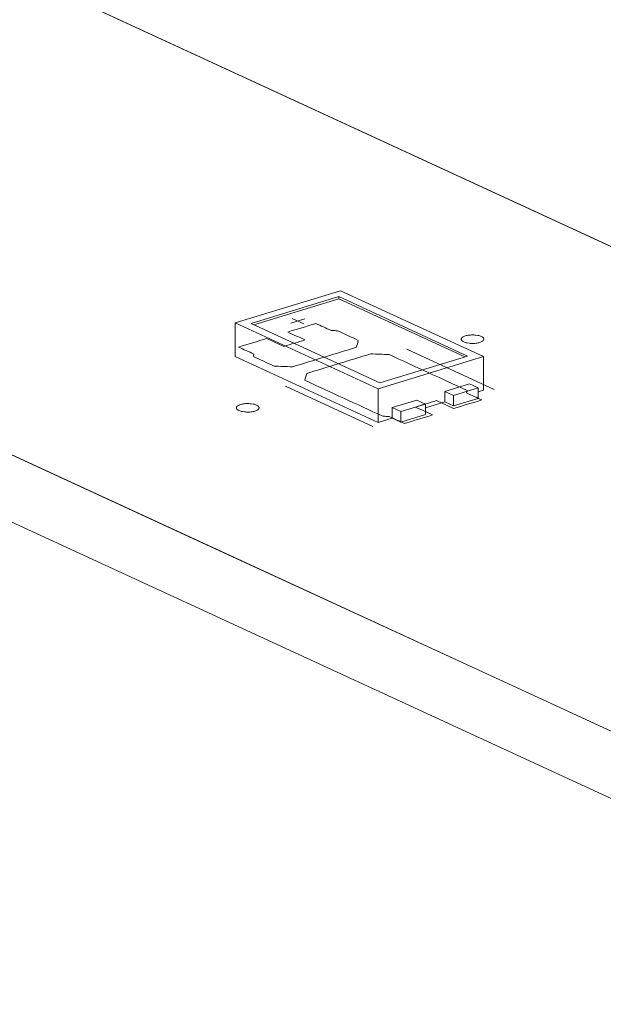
# Model space of a CAD drawing. Header units: inches. Extents: x -35 to 647, y 178 to 608.
# Tile 94 of 234: x 333 to 346, y 234 to 256. Entities that reach past the tile are written whole.
import ezdxf

# ---------------------------------------------------------------- set-up
doc = ezdxf.new("R2010")
doc.units = ezdxf.units.IN
doc.header["$MEASUREMENT"] = 0
doc.layers.add('1', color=7, linetype='Continuous')

# ---------------------------------------------------------------- blocks, each defined once
blk = doc.blocks.new('block 3141')
at = {"layer": '1', "color": 155, "lineweight": 18, "true_color": 0x4c7299}
blk.add_lwpolyline([(340.671, 248.057), (337.831, 249.367)], dxfattribs=at)
blk = doc.blocks.new('block 3142')
at = {"layer": '1', "color": 155, "lineweight": 18, "true_color": 0x4c7299}
blk.add_lwpolyline([(342.61, 248.649), (340.671, 248.057)], dxfattribs=at)
blk = doc.blocks.new('block 3143')
at = {"layer": '1', "color": 155, "lineweight": 18, "true_color": 0x4c7299}
blk.add_lwpolyline([(339.77, 249.96), (342.61, 248.649)], dxfattribs=at)
blk = doc.blocks.new('block 3144')
at = {"layer": '1', "color": 155, "lineweight": 18, "true_color": 0x4c7299}
blk.add_lwpolyline([(340.635, 247.925), (342.962, 248.636)], dxfattribs=at)
blk = doc.blocks.new('block 3145')
at = {"layer": '1', "color": 155, "lineweight": 18, "true_color": 0x4c7299}
blk.add_lwpolyline([(339.806, 250.092), (337.479, 249.381)], dxfattribs=at)
blk = doc.blocks.new('block 3146')
at = {"layer": '1', "color": 155, "lineweight": 18, "true_color": 0x4c7299}
blk.add_lwpolyline([(337.479, 249.381), (340.635, 247.925)], dxfattribs=at)
blk = doc.blocks.new('block 3147')
at = {"layer": '1', "color": 155, "lineweight": 18, "true_color": 0x4c7299}
blk.add_lwpolyline([(337.831, 249.367), (339.77, 249.96)], dxfattribs=at)
blk = doc.blocks.new('block 3148')
at = {"layer": '1', "color": 155, "lineweight": 18, "true_color": 0x4c7299}
blk.add_lwpolyline([(341.488, 247.676), (341.678, 247.588)], dxfattribs=at)
blk = doc.blocks.new('block 3149')
at = {"layer": '1', "color": 155, "lineweight": 18, "true_color": 0x4c7299}
blk.add_lwpolyline([(342.962, 248.636), (339.806, 250.092)], dxfattribs=at)
blk = doc.blocks.new('block 3150')
at = {"layer": '1', "color": 155, "lineweight": 18, "true_color": 0x4c7299}
blk.add_lwpolyline([(342.298, 247.778), (342.841, 247.944)], dxfattribs=at)
blk = doc.blocks.new('block 3151')
at = {"layer": '1', "color": 155, "lineweight": 18, "true_color": 0x4c7299}
blk.add_lwpolyline([(342.109, 247.865), (342.298, 247.778)], dxfattribs=at)
blk = doc.blocks.new('block 3152')
at = {"layer": '1', "color": 155, "lineweight": 18, "true_color": 0x4c7299}
blk.add_lwpolyline([(342.841, 247.944), (342.652, 248.031)], dxfattribs=at)
blk = doc.blocks.new('block 3153')
at = {"layer": '1', "color": 155, "lineweight": 18, "true_color": 0x4c7299}
blk.add_lwpolyline([(341.678, 247.588), (341.135, 247.423)], dxfattribs=at)
blk = doc.blocks.new('block 3154')
at = {"layer": '1', "color": 155, "lineweight": 18, "true_color": 0x4c7299}
blk.add_lwpolyline([(341.135, 247.423), (340.945, 247.51)], dxfattribs=at)
blk = doc.blocks.new('block 3873')
at = {"layer": '1', "color": 155, "lineweight": 18, "true_color": 0x4c7299}
blk.add_lwpolyline([(342.652, 248.031), (342.109, 247.865)], dxfattribs=at)
blk = doc.blocks.new('block 3874')
at = {"layer": '1', "color": 155, "lineweight": 18, "true_color": 0x4c7299}
blk.add_lwpolyline([(342.298, 247.778), (342.298, 247.546)], dxfattribs=at)
blk = doc.blocks.new('block 3875')
at = {"layer": '1', "color": 155, "lineweight": 18, "true_color": 0x4c7299}
blk.add_lwpolyline([(342.841, 247.944), (342.841, 247.712)], dxfattribs=at)
blk = doc.blocks.new('block 3876')
at = {"layer": '1', "color": 155, "lineweight": 18, "true_color": 0x4c7299}
blk.add_lwpolyline([(337.891, 249.339), (339.77, 249.913)], dxfattribs=at)
blk = doc.blocks.new('block 3877')
at = {"layer": '1', "color": 155, "lineweight": 18, "true_color": 0x4c7299}
blk.add_lwpolyline([(339.77, 249.913), (342.55, 248.631)], dxfattribs=at)
blk = doc.blocks.new('block 3878')
at = {"layer": '1', "color": 155, "lineweight": 18, "true_color": 0x4c7299}
blk.add_lwpolyline([(340.945, 247.51), (340.945, 247.278)], dxfattribs=at)
blk = doc.blocks.new('block 3879')
at = {"layer": '1', "color": 155, "lineweight": 18, "true_color": 0x4c7299}
blk.add_lwpolyline([(342.109, 247.865), (342.109, 247.634)], dxfattribs=at)
blk = doc.blocks.new('block 4042')
at = {"layer": '1', "color": 155, "lineweight": 18, "true_color": 0x4c7299}
blk.add_lwpolyline([(341.678, 247.588), (341.678, 247.357)], dxfattribs=at)
blk = doc.blocks.new('block 4043')
at = {"layer": '1', "color": 155, "lineweight": 18, "true_color": 0x4c7299}
blk.add_lwpolyline([(341.135, 247.423), (341.135, 247.191)], dxfattribs=at)
blk = doc.blocks.new('block 4044')
at = {"layer": '1', "color": 155, "lineweight": 18, "true_color": 0x4c7299}
blk.add_lwpolyline([(340.945, 247.51), (341.488, 247.676)], dxfattribs=at)
blk = doc.blocks.new('block 4045')
at = {"layer": '1', "color": 155, "lineweight": 18, "true_color": 0x4c7299}
blk.add_lwpolyline([(342.298, 247.546), (342.841, 247.712)], dxfattribs=at)
blk = doc.blocks.new('block 4046')
at = {"layer": '1', "color": 155, "lineweight": 18, "true_color": 0x4c7299}
blk.add_lwpolyline([(341.678, 247.357), (341.135, 247.191)], dxfattribs=at)
blk = doc.blocks.new('block 4047')
at = {"layer": '1', "color": 155, "lineweight": 18, "true_color": 0x4c7299}
blk.add_lwpolyline([(342.109, 247.634), (342.298, 247.546)], dxfattribs=at)
blk = doc.blocks.new('block 4048')
at = {"layer": '1', "color": 155, "lineweight": 18, "true_color": 0x4c7299}
blk.add_lwpolyline([(341.135, 247.191), (340.945, 247.278)], dxfattribs=at)
blk = doc.blocks.new('block 4049')
at = {"layer": '1', "color": 155, "lineweight": 18, "true_color": 0x4c7299}
blk.add_lwpolyline([(337.479, 248.639), (340.635, 247.183)], dxfattribs=at)
blk = doc.blocks.new('block 4050')
at = {"layer": '1', "color": 155, "lineweight": 18, "true_color": 0x4c7299}
blk.add_lwpolyline([(340.635, 247.183), (340.945, 247.278)], dxfattribs=at)
blk = doc.blocks.new('block 4051')
at = {"layer": '1', "color": 155, "lineweight": 18, "true_color": 0x4c7299}
blk.add_lwpolyline([(342.841, 247.857), (342.962, 247.894)], dxfattribs=at)
blk = doc.blocks.new('block 4052')
at = {"layer": '1', "color": 155, "lineweight": 18, "true_color": 0x4c7299}
blk.add_lwpolyline([(341.678, 247.502), (342.109, 247.634)], dxfattribs=at)
blk = doc.blocks.new('block 4522')
at = {"layer": '1', "color": 155, "lineweight": 18, "true_color": 0x4c7299}
blk.add_lwpolyline([(339.77, 249.913), (339.77, 249.96)], dxfattribs=at)
blk = doc.blocks.new('block 4523')
at = {"layer": '1', "color": 155, "lineweight": 18, "true_color": 0x4c7299}
blk.add_lwpolyline([(342.962, 248.636), (342.962, 247.894)], dxfattribs=at)
blk = doc.blocks.new('block 4524')
at = {"layer": '1', "color": 155, "lineweight": 18, "true_color": 0x4c7299}
blk.add_lwpolyline([(337.479, 249.381), (337.479, 248.639)], dxfattribs=at)
blk = doc.blocks.new('block 4525')
at = {"layer": '1', "color": 155, "lineweight": 18, "true_color": 0x4c7299}
blk.add_lwpolyline([(340.635, 247.925), (340.635, 247.183)], dxfattribs=at)
blk = doc.blocks.new('block 4905')
at = {"layer": '1', "color": 18, "lineweight": 13, "true_color": 0x4c0000}
blk.add_lwpolyline([(347.773, 239.441), (271.884, 274.448)], dxfattribs=at)
blk = doc.blocks.new('block 4922')
at = {"layer": '1', "color": 18, "lineweight": 13, "true_color": 0x4c0000}
blk.add_lwpolyline([(340.519, 247.09), (338.587, 247.981)], dxfattribs=at)
blk = doc.blocks.new('block 4939')
at = {"layer": '1', "color": 18, "lineweight": 13, "true_color": 0x4c0000}
blk.add_lwpolyline([(347.773, 239.441), (271.884, 274.448)], dxfattribs=at)
blk = doc.blocks.new('block 4946')
at = {"layer": '1', "color": 18, "lineweight": 13, "true_color": 0x4c0000}
blk.add_lwpolyline([(340.519, 247.09), (338.587, 247.981)], dxfattribs=at)
blk = doc.blocks.new('block 4992')
at = {"layer": '1', "color": 18, "lineweight": 13, "true_color": 0x4c0000}
blk.add_lwpolyline([(285.844, 278.713), (354.576, 247.008)], dxfattribs=at)
blk = doc.blocks.new('block 5031')
at = {"layer": '1', "color": 18, "lineweight": 13, "true_color": 0x4c0000}
blk.add_lwpolyline([(343.197, 247.909), (341.266, 248.8)], dxfattribs=at)
blk = doc.blocks.new('block 5032')
at = {"layer": '1', "color": 18, "lineweight": 13, "true_color": 0x4c0000}
blk.add_lwpolyline([(338.737, 249.479), (338.99, 249.363)], dxfattribs=at)
blk = doc.blocks.new('block 5033')
at = {"layer": '1', "color": 18, "lineweight": 13, "true_color": 0x4c0000}
blk.add_lwpolyline([(338.708, 249.374), (339.019, 249.469)], dxfattribs=at)
blk = doc.blocks.new('block 5063')
at = {"layer": '1', "color": 18, "lineweight": 13, "true_color": 0x4c0000}
blk.add_lwpolyline([(343.197, 247.909), (341.266, 248.8)], dxfattribs=at)
blk = doc.blocks.new('block 5065')
at = {"layer": '1', "color": 18, "lineweight": 13, "true_color": 0x4c0000}
blk.add_lwpolyline([(285.844, 278.713), (354.576, 247.008)], dxfattribs=at)
blk = doc.blocks.new('block 5071')
at = {"layer": '1', "color": 18, "lineweight": 13, "true_color": 0x4c0000}
blk.add_lwpolyline([(338.737, 249.479), (338.99, 249.363)], dxfattribs=at)
blk = doc.blocks.new('block 5074')
at = {"layer": '1', "color": 18, "lineweight": 13, "true_color": 0x4c0000}
blk.add_lwpolyline([(338.708, 249.374), (339.019, 249.469)], dxfattribs=at)
blk = doc.blocks.new('block 7542')
at = {"layer": '1', "color": 155, "lineweight": 18, "true_color": 0x4c7299}
blk.add_lwpolyline([(347.773, 239.441), (271.884, 274.448)], dxfattribs=at)
blk = doc.blocks.new('block 7579')
at = {"layer": '1', "color": 155, "lineweight": 18, "true_color": 0x4c7299}
blk.add_lwpolyline([(285.844, 278.713), (354.576, 247.008)], dxfattribs=at)
blk = doc.blocks.new('block 7594')
at = {"layer": '1', "color": 155, "lineweight": 18, "true_color": 0x4c7299}
blk.add_lwpolyline([(347.773, 237.958), (271.884, 272.965)], dxfattribs=at)
blk = doc.blocks.new('block 7602')
at = {"layer": '1', "color": 18, "lineweight": 13, "true_color": 0x4c0000}
for points in [[(291.119, 276.28), (302.924, 270.834), (350.145, 249.052), (353.096, 247.69), (354.572, 247.009), (353.396, 246.252), (354.584, 245.501), (356.909, 245.546), (359.96, 244.524)], [(358.853, 234.33), (352.95, 237.053), (351.474, 237.734), (350.737, 238.074), (351.336, 238.382), (351.577, 239.252), (349.636, 239.736), (347.559, 239.54), (346.084, 240.22), (343.132, 241.582), (337.23, 244.305), (325.424, 249.75), (278.203, 271.533)]]:
    blk.add_lwpolyline(points, dxfattribs=at)
blk = doc.blocks.new('block 7605')
at = {"layer": '1', "color": 18, "lineweight": 13, "true_color": 0x4c0000}
for points in [[(291.119, 276.28), (302.924, 270.834), (350.145, 249.052), (353.096, 247.69), (354.572, 247.009), (353.396, 246.252), (354.584, 245.501), (356.909, 245.546), (359.96, 244.524)], [(358.853, 234.33), (352.95, 237.053), (351.474, 237.734), (350.737, 238.074), (351.336, 238.382), (351.577, 239.252), (349.636, 239.736), (347.559, 239.54), (346.084, 240.22), (343.132, 241.582), (337.23, 244.305), (325.424, 249.75), (278.203, 271.533)]]:
    blk.add_lwpolyline(points, dxfattribs=at)
blk = doc.blocks.new('block 7686')
at = {"layer": '1', "color": 18, "lineweight": 13, "true_color": 0x4c0000}
blk.add_open_spline([(342.301, 247.489), (342.508, 247.553), (342.715, 247.616), (342.921, 247.679), (342.81, 247.73), (342.698, 247.782), (342.587, 247.833), (342.59, 247.852), (342.593, 247.87), (342.597, 247.888), (342.024, 248.153), (341.451, 248.417), (340.878, 248.681), (340.742, 248.687), (340.607, 248.692), (340.472, 248.697), (340, 248.553), (339.528, 248.409), (339.057, 248.265), (339.043, 248.214), (339.03, 248.163), (339.016, 248.112), (339.589, 247.848), (340.162, 247.584), (340.735, 247.32), (340.784, 247.317), (340.832, 247.315), (340.88, 247.312), (340.992, 247.261), (341.103, 247.209), (341.215, 247.158), (341.422, 247.221), (341.629, 247.284), (341.836, 247.347), (341.709, 247.406), (341.583, 247.464), (341.457, 247.522), (341.612, 247.569), (341.767, 247.617), (341.922, 247.664), (342.048, 247.606), (342.175, 247.548), (342.301, 247.489)], degree=3, knots=[0, 0, 0, 0, 1, 1, 1, 2, 2, 2, 3, 3, 3, 4, 4, 4, 5, 5, 5, 6, 6, 6, 7, 7, 7, 8, 8, 8, 9, 9, 9, 10, 10, 10, 11, 11, 11, 12, 12, 12, 13, 13, 13, 14, 14, 14, 14], dxfattribs=at)
blk = doc.blocks.new('block 7687')
at = {"layer": '1', "color": 18, "lineweight": 13, "true_color": 0x4c0000}
blk.add_open_spline([(342.301, 247.489), (342.508, 247.553), (342.715, 247.616), (342.921, 247.679), (342.81, 247.73), (342.698, 247.782), (342.587, 247.833), (342.59, 247.852), (342.593, 247.87), (342.597, 247.888), (342.024, 248.153), (341.451, 248.417), (340.878, 248.681), (340.742, 248.687), (340.607, 248.692), (340.472, 248.697), (340, 248.553), (339.528, 248.409), (339.057, 248.265), (339.043, 248.214), (339.03, 248.163), (339.016, 248.112), (339.589, 247.848), (340.162, 247.584), (340.735, 247.32), (340.784, 247.317), (340.832, 247.315), (340.88, 247.312), (340.992, 247.261), (341.103, 247.209), (341.215, 247.158), (341.422, 247.221), (341.629, 247.284), (341.836, 247.347), (341.709, 247.406), (341.583, 247.464), (341.457, 247.522), (341.612, 247.569), (341.767, 247.617), (341.922, 247.664), (342.048, 247.606), (342.175, 247.548), (342.301, 247.489)], degree=3, knots=[0, 0, 0, 0, 1, 1, 1, 2, 2, 2, 3, 3, 3, 4, 4, 4, 5, 5, 5, 6, 6, 6, 7, 7, 7, 8, 8, 8, 9, 9, 9, 10, 10, 10, 11, 11, 11, 12, 12, 12, 13, 13, 13, 14, 14, 14, 14], dxfattribs=at)
blk = doc.blocks.new('block 7688')
at = {"layer": '1', "color": 18, "lineweight": 13, "true_color": 0x4c0000}
blk.add_open_spline([(340.197, 248.995), (340.183, 248.945), (340.17, 248.894), (340.156, 248.843), (339.685, 248.699), (339.213, 248.555), (338.741, 248.411), (338.606, 248.416), (338.47, 248.421), (338.335, 248.427), (338.183, 248.497), (338.031, 248.567), (337.879, 248.637), (337.882, 248.656), (337.885, 248.674), (337.889, 248.692), (337.777, 248.744), (337.666, 248.795), (337.554, 248.847), (337.761, 248.91), (337.968, 248.973), (338.174, 249.036), (338.301, 248.978), (338.427, 248.92), (338.553, 248.861), (338.708, 248.909), (338.863, 248.956), (339.019, 249.004), (338.892, 249.062), (338.766, 249.12), (338.64, 249.178), (338.847, 249.241), (339.053, 249.305), (339.26, 249.368), (339.372, 249.316), (339.483, 249.265), (339.595, 249.213), (339.643, 249.211), (339.692, 249.208), (339.74, 249.206), (339.892, 249.136), (340.044, 249.066), (340.197, 248.995)], degree=3, knots=[0, 0, 0, 0, 1, 1, 1, 2, 2, 2, 3, 3, 3, 4, 4, 4, 5, 5, 5, 6, 6, 6, 7, 7, 7, 8, 8, 8, 9, 9, 9, 10, 10, 10, 11, 11, 11, 12, 12, 12, 13, 13, 13, 14, 14, 14, 14], dxfattribs=at)
blk = doc.blocks.new('block 7689')
at = {"layer": '1', "color": 18, "lineweight": 13, "true_color": 0x4c0000}
blk.add_open_spline([(340.197, 248.995), (340.183, 248.945), (340.17, 248.894), (340.156, 248.843), (339.685, 248.699), (339.213, 248.555), (338.741, 248.411), (338.606, 248.416), (338.47, 248.421), (338.335, 248.427), (338.183, 248.497), (338.031, 248.567), (337.879, 248.637), (337.882, 248.656), (337.885, 248.674), (337.889, 248.692), (337.777, 248.744), (337.666, 248.795), (337.554, 248.847), (337.761, 248.91), (337.968, 248.973), (338.174, 249.036), (338.301, 248.978), (338.427, 248.92), (338.553, 248.861), (338.708, 248.909), (338.863, 248.956), (339.019, 249.004), (338.892, 249.062), (338.766, 249.12), (338.64, 249.178), (338.847, 249.241), (339.053, 249.305), (339.26, 249.368), (339.372, 249.316), (339.483, 249.265), (339.595, 249.213), (339.643, 249.211), (339.692, 249.208), (339.74, 249.206), (339.892, 249.136), (340.044, 249.066), (340.197, 248.995)], degree=3, knots=[0, 0, 0, 0, 1, 1, 1, 2, 2, 2, 3, 3, 3, 4, 4, 4, 5, 5, 5, 6, 6, 6, 7, 7, 7, 8, 8, 8, 9, 9, 9, 10, 10, 10, 11, 11, 11, 12, 12, 12, 13, 13, 13, 14, 14, 14, 14], dxfattribs=at)
blk = doc.blocks.new('block 7757')
at = {"layer": '1', "color": 18, "lineweight": 13, "true_color": 0x4c0000}
blk.add_open_spline([(342.301, 247.489), (342.508, 247.553), (342.715, 247.616), (342.921, 247.679), (342.81, 247.73), (342.698, 247.782), (342.587, 247.833), (342.59, 247.852), (342.593, 247.87), (342.597, 247.888), (342.024, 248.153), (341.451, 248.417), (340.878, 248.681), (340.742, 248.687), (340.607, 248.692), (340.472, 248.697), (340, 248.553), (339.528, 248.409), (339.057, 248.265), (339.043, 248.214), (339.03, 248.163), (339.016, 248.112), (339.589, 247.848), (340.162, 247.584), (340.735, 247.32), (340.784, 247.317), (340.832, 247.315), (340.88, 247.312), (340.992, 247.261), (341.103, 247.209), (341.215, 247.158), (341.422, 247.221), (341.629, 247.284), (341.836, 247.347), (341.709, 247.406), (341.583, 247.464), (341.457, 247.522), (341.612, 247.569), (341.767, 247.617), (341.922, 247.664), (342.048, 247.606), (342.175, 247.548), (342.301, 247.489)], degree=3, knots=[0, 0, 0, 0, 1, 1, 1, 2, 2, 2, 3, 3, 3, 4, 4, 4, 5, 5, 5, 6, 6, 6, 7, 7, 7, 8, 8, 8, 9, 9, 9, 10, 10, 10, 11, 11, 11, 12, 12, 12, 13, 13, 13, 14, 14, 14, 14], dxfattribs=at)
blk = doc.blocks.new('block 7759')
at = {"layer": '1', "color": 18, "lineweight": 13, "true_color": 0x4c0000}
blk.add_open_spline([(342.301, 247.489), (342.508, 247.553), (342.715, 247.616), (342.921, 247.679), (342.81, 247.73), (342.698, 247.782), (342.587, 247.833), (342.59, 247.852), (342.593, 247.87), (342.597, 247.888), (342.024, 248.153), (341.451, 248.417), (340.878, 248.681), (340.742, 248.687), (340.607, 248.692), (340.472, 248.697), (340, 248.553), (339.528, 248.409), (339.057, 248.265), (339.043, 248.214), (339.03, 248.163), (339.016, 248.112), (339.589, 247.848), (340.162, 247.584), (340.735, 247.32), (340.784, 247.317), (340.832, 247.315), (340.88, 247.312), (340.992, 247.261), (341.103, 247.209), (341.215, 247.158), (341.422, 247.221), (341.629, 247.284), (341.836, 247.347), (341.709, 247.406), (341.583, 247.464), (341.457, 247.522), (341.612, 247.569), (341.767, 247.617), (341.922, 247.664), (342.048, 247.606), (342.175, 247.548), (342.301, 247.489)], degree=3, knots=[0, 0, 0, 0, 1, 1, 1, 2, 2, 2, 3, 3, 3, 4, 4, 4, 5, 5, 5, 6, 6, 6, 7, 7, 7, 8, 8, 8, 9, 9, 9, 10, 10, 10, 11, 11, 11, 12, 12, 12, 13, 13, 13, 14, 14, 14, 14], dxfattribs=at)
blk = doc.blocks.new('block 7792')
at = {"layer": '1', "color": 18, "lineweight": 13, "true_color": 0x4c0000}
blk.add_open_spline([(340.197, 248.995), (340.183, 248.945), (340.17, 248.894), (340.156, 248.843), (339.685, 248.699), (339.213, 248.555), (338.741, 248.411), (338.606, 248.416), (338.47, 248.421), (338.335, 248.427), (338.183, 248.497), (338.031, 248.567), (337.879, 248.637), (337.882, 248.656), (337.885, 248.674), (337.889, 248.692), (337.777, 248.744), (337.666, 248.795), (337.554, 248.847), (337.761, 248.91), (337.968, 248.973), (338.174, 249.036), (338.301, 248.978), (338.427, 248.92), (338.553, 248.861), (338.708, 248.909), (338.863, 248.956), (339.019, 249.004), (338.892, 249.062), (338.766, 249.12), (338.64, 249.178), (338.847, 249.241), (339.053, 249.305), (339.26, 249.368), (339.372, 249.316), (339.483, 249.265), (339.595, 249.213), (339.643, 249.211), (339.692, 249.208), (339.74, 249.206), (339.892, 249.136), (340.044, 249.066), (340.197, 248.995)], degree=3, knots=[0, 0, 0, 0, 1, 1, 1, 2, 2, 2, 3, 3, 3, 4, 4, 4, 5, 5, 5, 6, 6, 6, 7, 7, 7, 8, 8, 8, 9, 9, 9, 10, 10, 10, 11, 11, 11, 12, 12, 12, 13, 13, 13, 14, 14, 14, 14], dxfattribs=at)
blk = doc.blocks.new('block 7827')
at = {"layer": '1', "color": 18, "lineweight": 13, "true_color": 0x4c0000}
blk.add_open_spline([(340.197, 248.995), (340.183, 248.945), (340.17, 248.894), (340.156, 248.843), (339.685, 248.699), (339.213, 248.555), (338.741, 248.411), (338.606, 248.416), (338.47, 248.421), (338.335, 248.427), (338.183, 248.497), (338.031, 248.567), (337.879, 248.637), (337.882, 248.656), (337.885, 248.674), (337.889, 248.692), (337.777, 248.744), (337.666, 248.795), (337.554, 248.847), (337.761, 248.91), (337.968, 248.973), (338.174, 249.036), (338.301, 248.978), (338.427, 248.92), (338.553, 248.861), (338.708, 248.909), (338.863, 248.956), (339.019, 249.004), (338.892, 249.062), (338.766, 249.12), (338.64, 249.178), (338.847, 249.241), (339.053, 249.305), (339.26, 249.368), (339.372, 249.316), (339.483, 249.265), (339.595, 249.213), (339.643, 249.211), (339.692, 249.208), (339.74, 249.206), (339.892, 249.136), (340.044, 249.066), (340.197, 248.995)], degree=3, knots=[0, 0, 0, 0, 1, 1, 1, 2, 2, 2, 3, 3, 3, 4, 4, 4, 5, 5, 5, 6, 6, 6, 7, 7, 7, 8, 8, 8, 9, 9, 9, 10, 10, 10, 11, 11, 11, 12, 12, 12, 13, 13, 13, 14, 14, 14, 14], dxfattribs=at)
blk = doc.blocks.new('block 7904')
at = {"layer": '1', "color": 18, "lineweight": 13, "true_color": 0x4c0000}
blk.add_lwpolyline([(337.598, 247.577), (337.617, 247.583), (337.638, 247.587), (337.66, 247.591), (337.683, 247.594), (337.708, 247.597), (337.733, 247.598), (337.782, 247.598), (337.807, 247.596), (337.83, 247.594), (337.874, 247.587), (337.895, 247.583), (337.914, 247.577), (337.933, 247.571), (337.95, 247.564), (337.965, 247.556), (337.977, 247.548), (337.988, 247.54), (337.996, 247.531), (338.001, 247.522), (338.005, 247.514), (338.006, 247.504), (338.005, 247.495), (338.001, 247.486), (337.995, 247.477), (337.986, 247.468), (337.975, 247.46), (337.963, 247.452), (337.948, 247.444), (337.931, 247.438), (337.914, 247.432), (337.895, 247.426), (337.874, 247.422), (337.851, 247.418), (337.828, 247.415), (337.804, 247.412), (337.779, 247.411), (337.729, 247.411), (337.705, 247.413), (337.682, 247.415), (337.638, 247.422), (337.617, 247.426), (337.597, 247.432), (337.579, 247.438), (337.562, 247.445), (337.547, 247.453), (337.534, 247.461), (337.524, 247.469), (337.516, 247.478), (337.51, 247.487), (337.507, 247.495), (337.506, 247.504), (337.507, 247.514), (337.51, 247.523), (337.517, 247.532), (337.525, 247.541), (337.536, 247.549), (337.549, 247.557), (337.564, 247.565), (337.58, 247.571), (337.598, 247.577)], dxfattribs=at)
blk = doc.blocks.new('block 7918')
at = {"layer": '1', "color": 18, "lineweight": 13, "true_color": 0x4c0000}
blk.add_lwpolyline([(337.598, 247.577), (337.617, 247.583), (337.638, 247.587), (337.66, 247.591), (337.683, 247.594), (337.708, 247.597), (337.733, 247.598), (337.782, 247.598), (337.807, 247.596), (337.83, 247.594), (337.874, 247.587), (337.895, 247.583), (337.914, 247.577), (337.933, 247.571), (337.95, 247.564), (337.965, 247.556), (337.977, 247.548), (337.988, 247.54), (337.996, 247.531), (338.001, 247.522), (338.005, 247.514), (338.006, 247.504), (338.005, 247.495), (338.001, 247.486), (337.995, 247.477), (337.986, 247.468), (337.975, 247.46), (337.963, 247.452), (337.948, 247.444), (337.931, 247.438), (337.914, 247.432), (337.895, 247.426), (337.874, 247.422), (337.851, 247.418), (337.828, 247.415), (337.804, 247.412), (337.779, 247.411), (337.729, 247.411), (337.705, 247.413), (337.682, 247.415), (337.638, 247.422), (337.617, 247.426), (337.597, 247.432), (337.579, 247.438), (337.562, 247.445), (337.547, 247.453), (337.534, 247.461), (337.524, 247.469), (337.516, 247.478), (337.51, 247.487), (337.507, 247.495), (337.506, 247.504), (337.507, 247.514), (337.51, 247.523), (337.517, 247.532), (337.525, 247.541), (337.536, 247.549), (337.549, 247.557), (337.564, 247.565), (337.58, 247.571), (337.598, 247.577)], dxfattribs=at)
blk = doc.blocks.new('block 8089')
at = {"layer": '1', "color": 18, "lineweight": 13, "true_color": 0x4c0000}
blk.add_lwpolyline([(342.562, 249.094), (342.581, 249.099), (342.602, 249.104), (342.624, 249.108), (342.647, 249.111), (342.672, 249.113), (342.696, 249.115), (342.746, 249.114), (342.77, 249.113), (342.794, 249.111), (342.838, 249.104), (342.858, 249.099), (342.878, 249.094), (342.897, 249.087), (342.914, 249.08), (342.928, 249.073), (342.941, 249.065), (342.951, 249.056), (342.96, 249.048), (342.965, 249.039), (342.969, 249.03), (342.97, 249.021), (342.969, 249.012), (342.965, 249.003), (342.959, 248.994), (342.95, 248.985), (342.939, 248.976), (342.926, 248.968), (342.912, 248.961), (342.895, 248.954), (342.877, 248.948), (342.858, 248.943), (342.838, 248.938), (342.815, 248.934), (342.792, 248.931), (342.768, 248.929), (342.743, 248.928), (342.693, 248.928), (342.669, 248.929), (342.645, 248.931), (342.602, 248.938), (342.581, 248.943), (342.561, 248.949), (342.542, 248.955), (342.526, 248.962), (342.511, 248.969), (342.498, 248.977), (342.488, 248.986), (342.48, 248.995), (342.474, 249.003), (342.471, 249.012), (342.47, 249.021), (342.471, 249.03), (342.474, 249.039), (342.48, 249.049), (342.489, 249.057), (342.5, 249.066), (342.513, 249.074), (342.528, 249.081), (342.544, 249.088), (342.562, 249.094)], dxfattribs=at)
blk = doc.blocks.new('block 8115')
at = {"layer": '1', "color": 18, "lineweight": 13, "true_color": 0x4c0000}
blk.add_lwpolyline([(342.562, 249.094), (342.581, 249.099), (342.602, 249.104), (342.624, 249.108), (342.647, 249.111), (342.672, 249.113), (342.696, 249.115), (342.746, 249.114), (342.77, 249.113), (342.794, 249.111), (342.838, 249.104), (342.858, 249.099), (342.878, 249.094), (342.897, 249.087), (342.914, 249.08), (342.928, 249.073), (342.941, 249.065), (342.951, 249.056), (342.96, 249.048), (342.965, 249.039), (342.969, 249.03), (342.97, 249.021), (342.969, 249.012), (342.965, 249.003), (342.959, 248.994), (342.95, 248.985), (342.939, 248.976), (342.926, 248.968), (342.912, 248.961), (342.895, 248.954), (342.877, 248.948), (342.858, 248.943), (342.838, 248.938), (342.815, 248.934), (342.792, 248.931), (342.768, 248.929), (342.743, 248.928), (342.693, 248.928), (342.669, 248.929), (342.645, 248.931), (342.602, 248.938), (342.581, 248.943), (342.561, 248.949), (342.542, 248.955), (342.526, 248.962), (342.511, 248.969), (342.498, 248.977), (342.488, 248.986), (342.48, 248.995), (342.474, 249.003), (342.471, 249.012), (342.47, 249.021), (342.471, 249.03), (342.474, 249.039), (342.48, 249.049), (342.489, 249.057), (342.5, 249.066), (342.513, 249.074), (342.528, 249.081), (342.544, 249.088), (342.562, 249.094)], dxfattribs=at)

msp = doc.modelspace()

# ---------------------------------------------------------------- block references
at = {"layer": '1'}
for name in ['block 7602', 'block 7605', 'block 4992', 'block 5065', 'block 7579', 'block 4905', 'block 4939', 'block 7542', 'block 7594', 'block 3145', 'block 3147', 'block 3876', 'block 3143', 'block 4522', 'block 3877', 'block 3149', 'block 5033', 'block 5074', 'block 5032', 'block 5071', 'block 3146', 'block 4524', 'block 7688', 'block 7689', 'block 7792', 'block 7827', 'block 3141', 'block 8089', 'block 8115', 'block 5031', 'block 5063', 'block 4049', 'block 7686', 'block 7687', 'block 7757', 'block 7759', 'block 3144', 'block 3142', 'block 4523', 'block 4922', 'block 4946', 'block 4525', 'block 3873', 'block 3150', 'block 3152', 'block 3875', 'block 3151', 'block 3879', 'block 3874', 'block 4045', 'block 4051', 'block 7904', 'block 7918', 'block 4044', 'block 3154', 'block 3878', 'block 3153', 'block 3148', 'block 4052', 'block 4042', 'block 4047', 'block 4050', 'block 4048', 'block 4043', 'block 4046']:
    msp.add_blockref(name, (0, 0), dxfattribs=at)

doc.saveas('drawing.dxf')
